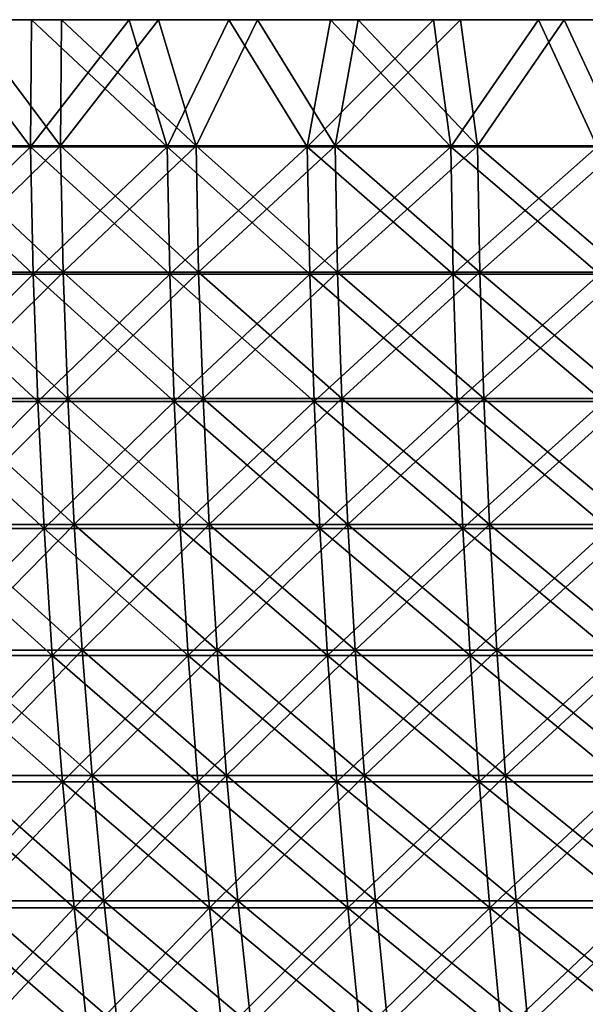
# Model space of a CAD drawing. Header units: millimetres. Extents: x -250 to 250, y -45 to 4150.
# Tile 231 of 256: x -163 to -139, y 4107 to 4150. Entities that reach past the tile are written whole.
import ezdxf

# ---------------------------------------------------------------- set-up
doc = ezdxf.new("R2010")
doc.units = ezdxf.units.MM
doc.header["$LTSCALE"] = 81.481481
for name, color, linetype in [('18', 7, 'CONTINUOUS'), ('19', 7, 'CONTINUOUS'), ('20', 7, 'CONTINUOUS'), ('21', 7, 'CONTINUOUS'), ('22', 7, 'CONTINUOUS')]:
    doc.layers.add(name, color=color, linetype=linetype)

msp = doc.modelspace()

# ---------------------------------------------------------------- linework, layer by layer
at = {"layer": '18', "color": 251, "linetype": 'Continuous', "true_color": 0x504f50}
for points in [[(-166.734, 4150, 186.279), (-162.572, 4150, 189.922), (-161.272, 4150, 188.402), (-166.734, 4150, 186.279)], [(-165.4, 4150, 184.789), (-166.734, 4150, 186.279), (-161.272, 4150, 188.402), (-165.4, 4150, 184.789)], [(-162.572, 4150, -189.922), (-166.734, 4150, -186.279), (-161.272, 4150, -188.402), (-162.572, 4150, -189.922)], [(-161.272, 4150, -188.402), (-166.734, 4150, -186.279), (-165.4, 4150, -184.788), (-161.272, 4150, -188.402)], [(-162.572, 4150, 189.922), (-158.331, 4150, 193.472), (-157.064, 4150, 191.924), (-162.572, 4150, 189.922)], [(-161.272, 4150, 188.402), (-162.572, 4150, 189.922), (-157.064, 4150, 191.924), (-161.272, 4150, 188.402)], [(-158.331, 4150, -193.472), (-162.572, 4150, -189.922), (-157.065, 4150, -191.924), (-158.331, 4150, -193.472)], [(-157.065, 4150, -191.924), (-162.572, 4150, -189.922), (-161.272, 4150, -188.402), (-157.065, 4150, -191.924)], [(-158.331, 4150, 193.472), (-154.012, 4150, 196.927), (-152.78, 4150, 195.352), (-158.331, 4150, 193.472)], [(-157.064, 4150, 191.924), (-158.331, 4150, 193.472), (-152.78, 4150, 195.352), (-157.064, 4150, 191.924)], [(-154.012, 4150, -196.927), (-158.331, 4150, -193.472), (-152.78, 4150, -195.351), (-154.012, 4150, -196.927)], [(-152.78, 4150, -195.351), (-158.331, 4150, -193.472), (-157.065, 4150, -191.924), (-152.78, 4150, -195.351)], [(-154.012, 4150, 196.927), (-149.618, 4150, 200.286), (-148.421, 4150, 198.684), (-154.012, 4150, 196.927)], [(-152.78, 4150, 195.352), (-154.012, 4150, 196.927), (-148.421, 4150, 198.684), (-152.78, 4150, 195.352)], [(-149.618, 4150, -200.286), (-154.012, 4150, -196.927), (-148.422, 4150, -198.683), (-149.618, 4150, -200.286)], [(-148.422, 4150, -198.683), (-154.012, 4150, -196.927), (-152.78, 4150, -195.351), (-148.422, 4150, -198.683)], [(-149.618, 4150, 200.286), (-145.151, 4150, 203.547), (-143.99, 4150, 201.918), (-149.618, 4150, 200.286)], [(-148.421, 4150, 198.684), (-149.618, 4150, 200.286), (-143.99, 4150, 201.918), (-148.421, 4150, 198.684)], [(-145.151, 4150, -203.547), (-149.618, 4150, -200.286), (-143.99, 4150, -201.918), (-145.151, 4150, -203.547)], [(-143.99, 4150, -201.918), (-149.618, 4150, -200.286), (-148.422, 4150, -198.683), (-143.99, 4150, -201.918)], [(-145.151, 4150, 203.547), (-140.612, 4150, 206.708), (-139.488, 4150, 205.054), (-145.151, 4150, 203.547)], [(-143.99, 4150, 201.918), (-145.151, 4150, 203.547), (-139.488, 4150, 205.054), (-143.99, 4150, 201.918)], [(-140.612, 4150, -206.708), (-145.151, 4150, -203.547), (-139.488, 4150, -205.054), (-140.612, 4150, -206.708)], [(-139.488, 4150, -205.054), (-145.151, 4150, -203.547), (-143.99, 4150, -201.918), (-139.488, 4150, -205.054)], [(-140.612, 4150, 206.708), (-136.005, 4150, 209.768), (-134.917, 4150, 208.09), (-140.612, 4150, 206.708)], [(-139.488, 4150, 205.054), (-140.612, 4150, 206.708), (-134.917, 4150, 208.09), (-139.488, 4150, 205.054)], [(-136.005, 4150, -209.768), (-140.612, 4150, -206.708), (-134.918, 4150, -208.09), (-136.005, 4150, -209.768)], [(-134.918, 4150, -208.09), (-140.612, 4150, -206.708), (-139.488, 4150, -205.054), (-134.918, 4150, -208.09)]]:
    msp.add_3dface(points, dxfattribs=at)
at = {"layer": '19', "color": 251, "linetype": 'Continuous', "true_color": 0x504f50}
for points in [[(-166.734, 4150, -186.279), (-162.615, 4144.483, -189.805), (-168.383, 4144.483, -184.707), (-166.734, 4150, -186.279)], [(-166.734, 4150, -186.279), (-162.572, 4150, -189.922), (-162.615, 4144.483, -189.805), (-166.734, 4150, -186.279)], [(-162.572, 4150, -189.922), (-158.331, 4150, -193.472), (-162.615, 4144.483, -189.805), (-162.572, 4150, -189.922)], [(-158.331, 4150, -193.472), (-156.693, 4144.483, -194.723), (-162.615, 4144.483, -189.805), (-158.331, 4150, -193.472)], [(-158.331, 4150, -193.472), (-154.012, 4150, -196.927), (-156.693, 4144.483, -194.723), (-158.331, 4150, -193.472)], [(-154.012, 4150, -196.927), (-150.622, 4144.483, -199.456), (-156.693, 4144.483, -194.723), (-154.012, 4150, -196.927)], [(-154.012, 4150, -196.927), (-149.618, 4150, -200.286), (-150.622, 4144.483, -199.456), (-154.012, 4150, -196.927)], [(-149.618, 4150, -200.286), (-145.151, 4150, -203.547), (-150.622, 4144.483, -199.456), (-149.618, 4150, -200.286)], [(-145.151, 4150, -203.547), (-144.408, 4144.483, -204), (-150.622, 4144.483, -199.456), (-145.151, 4150, -203.547)], [(-145.151, 4150, -203.547), (-140.612, 4150, -206.708), (-144.408, 4144.483, -204), (-145.151, 4150, -203.547)], [(-140.612, 4150, -206.708), (-138.058, 4144.483, -208.35), (-144.408, 4144.483, -204), (-140.612, 4150, -206.708)], [(-140.612, 4150, -206.708), (-136.005, 4150, -209.768), (-138.058, 4144.483, -208.35), (-140.612, 4150, -206.708)], [(-162.615, 4144.483, -189.805), (-168.26, 4138.964, -184.572), (-168.383, 4144.483, -184.707), (-162.615, 4144.483, -189.805)], [(-162.496, 4138.964, -189.666), (-168.26, 4138.964, -184.572), (-162.615, 4144.483, -189.805), (-162.496, 4138.964, -189.666)], [(-156.693, 4144.483, -194.723), (-162.496, 4138.964, -189.666), (-162.615, 4144.483, -189.805), (-156.693, 4144.483, -194.723)], [(-156.578, 4138.964, -194.58), (-162.496, 4138.964, -189.666), (-156.693, 4144.483, -194.723), (-156.578, 4138.964, -194.58)], [(-150.622, 4144.483, -199.456), (-156.578, 4138.964, -194.58), (-156.693, 4144.483, -194.723), (-150.622, 4144.483, -199.456)], [(-150.512, 4138.964, -199.31), (-156.578, 4138.964, -194.58), (-150.622, 4144.483, -199.456), (-150.512, 4138.964, -199.31)], [(-144.408, 4144.483, -204), (-150.512, 4138.964, -199.31), (-150.622, 4144.483, -199.456), (-144.408, 4144.483, -204)], [(-144.303, 4138.964, -203.85), (-150.512, 4138.964, -199.31), (-144.408, 4144.483, -204), (-144.303, 4138.964, -203.85)], [(-138.058, 4144.483, -208.35), (-144.303, 4138.964, -203.85), (-144.408, 4144.483, -204), (-138.058, 4144.483, -208.35)], [(-137.957, 4138.964, -208.197), (-144.303, 4138.964, -203.85), (-138.058, 4144.483, -208.35), (-137.957, 4138.964, -208.197)], [(-162.496, 4138.964, -189.666), (-168.054, 4133.45, -184.347), (-168.26, 4138.964, -184.572), (-162.496, 4138.964, -189.666)], [(-162.298, 4133.45, -189.435), (-168.054, 4133.45, -184.347), (-162.496, 4138.964, -189.666), (-162.298, 4133.45, -189.435)], [(-156.578, 4138.964, -194.58), (-162.298, 4133.45, -189.435), (-162.496, 4138.964, -189.666), (-156.578, 4138.964, -194.58)], [(-156.387, 4133.45, -194.343), (-162.298, 4133.45, -189.435), (-156.578, 4138.964, -194.58), (-156.387, 4133.45, -194.343)], [(-150.512, 4138.964, -199.31), (-156.387, 4133.45, -194.343), (-156.578, 4138.964, -194.58), (-150.512, 4138.964, -199.31)], [(-150.328, 4133.45, -199.067), (-156.387, 4133.45, -194.343), (-150.512, 4138.964, -199.31), (-150.328, 4133.45, -199.067)], [(-144.303, 4138.964, -203.85), (-150.328, 4133.45, -199.067), (-150.512, 4138.964, -199.31), (-144.303, 4138.964, -203.85)], [(-144.127, 4133.45, -203.602), (-150.328, 4133.45, -199.067), (-144.303, 4138.964, -203.85), (-144.127, 4133.45, -203.602)], [(-137.957, 4138.964, -208.197), (-144.127, 4133.45, -203.602), (-144.303, 4138.964, -203.85), (-137.957, 4138.964, -208.197)], [(-137.788, 4133.45, -207.943), (-144.127, 4133.45, -203.602), (-137.957, 4138.964, -208.197), (-137.788, 4133.45, -207.943)], [(-162.298, 4133.45, -189.435), (-167.767, 4127.944, -184.032), (-168.054, 4133.45, -184.347), (-162.298, 4133.45, -189.435)], [(-162.02, 4127.944, -189.111), (-167.767, 4127.944, -184.032), (-162.298, 4133.45, -189.435), (-162.02, 4127.944, -189.111)], [(-156.387, 4133.45, -194.343), (-162.02, 4127.944, -189.111), (-162.298, 4133.45, -189.435), (-156.387, 4133.45, -194.343)], [(-156.12, 4127.944, -194.011), (-162.02, 4127.944, -189.111), (-156.387, 4133.45, -194.343), (-156.12, 4127.944, -194.011)], [(-150.328, 4133.45, -199.067), (-156.12, 4127.944, -194.011), (-156.387, 4133.45, -194.343), (-150.328, 4133.45, -199.067)], [(-150.071, 4127.944, -198.726), (-156.12, 4127.944, -194.011), (-150.328, 4133.45, -199.067), (-150.071, 4127.944, -198.726)], [(-144.127, 4133.45, -203.602), (-150.071, 4127.944, -198.726), (-150.328, 4133.45, -199.067), (-144.127, 4133.45, -203.602)], [(-143.88, 4127.944, -203.254), (-150.071, 4127.944, -198.726), (-144.127, 4133.45, -203.602), (-143.88, 4127.944, -203.254)], [(-137.788, 4133.45, -207.943), (-143.88, 4127.944, -203.254), (-144.127, 4133.45, -203.602), (-137.788, 4133.45, -207.943)], [(-137.553, 4127.944, -207.588), (-143.88, 4127.944, -203.254), (-137.788, 4133.45, -207.943), (-137.553, 4127.944, -207.588)], [(-162.02, 4127.944, -189.111), (-167.398, 4122.448, -183.627), (-167.767, 4127.944, -184.032), (-162.02, 4127.944, -189.111)], [(-161.664, 4122.448, -188.695), (-167.398, 4122.448, -183.627), (-162.02, 4127.944, -189.111), (-161.664, 4122.448, -188.695)], [(-156.12, 4127.944, -194.011), (-161.664, 4122.448, -188.695), (-162.02, 4127.944, -189.111), (-156.12, 4127.944, -194.011)], [(-155.776, 4122.448, -193.584), (-161.664, 4122.448, -188.695), (-156.12, 4127.944, -194.011), (-155.776, 4122.448, -193.584)], [(-150.071, 4127.944, -198.726), (-155.776, 4122.448, -193.584), (-156.12, 4127.944, -194.011), (-150.071, 4127.944, -198.726)], [(-149.741, 4122.448, -198.289), (-155.776, 4122.448, -193.584), (-150.071, 4127.944, -198.726), (-149.741, 4122.448, -198.289)], [(-143.88, 4127.944, -203.254), (-149.741, 4122.448, -198.289), (-150.071, 4127.944, -198.726), (-143.88, 4127.944, -203.254)], [(-143.564, 4122.448, -202.806), (-149.741, 4122.448, -198.289), (-143.88, 4127.944, -203.254), (-143.564, 4122.448, -202.806)], [(-137.553, 4127.944, -207.588), (-143.564, 4122.448, -202.806), (-143.88, 4127.944, -203.254), (-137.553, 4127.944, -207.588)], [(-137.25, 4122.448, -207.131), (-143.564, 4122.448, -202.806), (-137.553, 4127.944, -207.588), (-137.25, 4122.448, -207.131)], [(-161.664, 4122.448, -188.695), (-166.947, 4116.967, -183.132), (-167.398, 4122.448, -183.627), (-161.664, 4122.448, -188.695)], [(-161.228, 4116.967, -188.187), (-166.947, 4116.967, -183.132), (-161.664, 4122.448, -188.695), (-161.228, 4116.967, -188.187)], [(-155.776, 4122.448, -193.584), (-161.228, 4116.967, -188.187), (-161.664, 4122.448, -188.695), (-155.776, 4122.448, -193.584)], [(-155.357, 4116.967, -193.062), (-161.228, 4116.967, -188.187), (-155.776, 4122.448, -193.584), (-155.357, 4116.967, -193.062)], [(-149.741, 4122.448, -198.289), (-155.357, 4116.967, -193.062), (-155.776, 4122.448, -193.584), (-149.741, 4122.448, -198.289)], [(-149.338, 4116.967, -197.755), (-155.357, 4116.967, -193.062), (-149.741, 4122.448, -198.289), (-149.338, 4116.967, -197.755)], [(-143.564, 4122.448, -202.806), (-149.338, 4116.967, -197.755), (-149.741, 4122.448, -198.289), (-143.564, 4122.448, -202.806)], [(-143.177, 4116.967, -202.26), (-149.338, 4116.967, -197.755), (-143.564, 4122.448, -202.806), (-143.177, 4116.967, -202.26)], [(-137.25, 4122.448, -207.131), (-143.177, 4116.967, -202.26), (-143.564, 4122.448, -202.806), (-137.25, 4122.448, -207.131)], [(-136.88, 4116.967, -206.573), (-143.177, 4116.967, -202.26), (-137.25, 4122.448, -207.131), (-136.88, 4116.967, -206.573)], [(-161.228, 4116.967, -188.187), (-166.415, 4111.501, -182.548), (-166.947, 4116.967, -183.132), (-161.228, 4116.967, -188.187)], [(-160.714, 4111.501, -187.587), (-166.415, 4111.501, -182.548), (-161.228, 4116.967, -188.187), (-160.714, 4111.501, -187.587)], [(-155.357, 4116.967, -193.062), (-160.714, 4111.501, -187.587), (-161.228, 4116.967, -188.187), (-155.357, 4116.967, -193.062)], [(-154.861, 4111.501, -192.447), (-160.714, 4111.501, -187.587), (-155.357, 4116.967, -193.062), (-154.861, 4111.501, -192.447)], [(-149.338, 4116.967, -197.755), (-154.861, 4111.501, -192.447), (-155.357, 4116.967, -193.062), (-149.338, 4116.967, -197.755)], [(-148.862, 4111.501, -197.124), (-154.861, 4111.501, -192.447), (-149.338, 4116.967, -197.755), (-148.862, 4111.501, -197.124)], [(-143.177, 4116.967, -202.26), (-148.862, 4111.501, -197.124), (-149.338, 4116.967, -197.755), (-143.177, 4116.967, -202.26)], [(-142.72, 4111.501, -201.615), (-148.862, 4111.501, -197.124), (-143.177, 4116.967, -202.26), (-142.72, 4111.501, -201.615)], [(-136.88, 4116.967, -206.573), (-142.72, 4111.501, -201.615), (-143.177, 4116.967, -202.26), (-136.88, 4116.967, -206.573)], [(-136.444, 4111.501, -205.915), (-142.72, 4111.501, -201.615), (-136.88, 4116.967, -206.573), (-136.444, 4111.501, -205.915)], [(-160.714, 4111.501, -187.587), (-165.801, 4106.054, -181.875), (-166.415, 4111.501, -182.548), (-160.714, 4111.501, -187.587)], [(-160.122, 4106.054, -186.895), (-165.801, 4106.054, -181.875), (-160.714, 4111.501, -187.587), (-160.122, 4106.054, -186.895)], [(-154.861, 4111.501, -192.447), (-160.122, 4106.054, -186.895), (-160.714, 4111.501, -187.587), (-154.861, 4111.501, -192.447)], [(-154.29, 4106.054, -191.737), (-160.122, 4106.054, -186.895), (-154.861, 4111.501, -192.447), (-154.29, 4106.054, -191.737)], [(-148.862, 4111.501, -197.124), (-154.29, 4106.054, -191.737), (-154.861, 4111.501, -192.447), (-148.862, 4111.501, -197.124)], [(-148.313, 4106.054, -196.398), (-154.29, 4106.054, -191.737), (-148.862, 4111.501, -197.124), (-148.313, 4106.054, -196.398)], [(-142.72, 4111.501, -201.615), (-148.313, 4106.054, -196.398), (-148.862, 4111.501, -197.124), (-142.72, 4111.501, -201.615)], [(-142.194, 4106.054, -200.872), (-148.313, 4106.054, -196.398), (-142.72, 4111.501, -201.615), (-142.194, 4106.054, -200.872)], [(-136.444, 4111.501, -205.915), (-142.194, 4106.054, -200.872), (-142.72, 4111.501, -201.615), (-136.444, 4111.501, -205.915)], [(-135.941, 4106.054, -205.156), (-142.194, 4106.054, -200.872), (-136.444, 4111.501, -205.915), (-135.941, 4106.054, -205.156)]]:
    msp.add_3dface(points, dxfattribs=at)
at = {"layer": '20', "color": 251, "linetype": 'Continuous', "true_color": 0x504f50}
for points in [[(-166.734, 4150, 186.279), (-168.383, 4144.483, 184.707), (-162.615, 4144.483, 189.805), (-166.734, 4150, 186.279)], [(-162.572, 4150, 189.922), (-166.734, 4150, 186.279), (-162.615, 4144.483, 189.805), (-162.572, 4150, 189.922)], [(-162.572, 4150, 189.922), (-162.615, 4144.483, 189.805), (-156.693, 4144.483, 194.723), (-162.572, 4150, 189.922)], [(-158.331, 4150, 193.472), (-162.572, 4150, 189.922), (-156.693, 4144.483, 194.723), (-158.331, 4150, 193.472)], [(-154.012, 4150, 196.927), (-158.331, 4150, 193.472), (-156.693, 4144.483, 194.723), (-154.012, 4150, 196.927)], [(-154.012, 4150, 196.927), (-156.693, 4144.483, 194.723), (-150.622, 4144.483, 199.456), (-154.012, 4150, 196.927)], [(-149.618, 4150, 200.286), (-154.012, 4150, 196.927), (-150.622, 4144.483, 199.456), (-149.618, 4150, 200.286)], [(-149.618, 4150, 200.286), (-150.622, 4144.483, 199.456), (-144.408, 4144.483, 204), (-149.618, 4150, 200.286)], [(-145.151, 4150, 203.547), (-149.618, 4150, 200.286), (-144.408, 4144.483, 204), (-145.151, 4150, 203.547)], [(-140.612, 4150, 206.708), (-145.151, 4150, 203.547), (-144.408, 4144.483, 204), (-140.612, 4150, 206.708)], [(-140.612, 4150, 206.708), (-144.408, 4144.483, 204), (-138.058, 4144.483, 208.35), (-140.612, 4150, 206.708)], [(-136.005, 4150, 209.768), (-140.612, 4150, 206.708), (-138.058, 4144.483, 208.35), (-136.005, 4150, 209.768)], [(-168.26, 4138.964, 184.572), (-162.496, 4138.964, 189.666), (-168.383, 4144.483, 184.707), (-168.26, 4138.964, 184.572)], [(-168.383, 4144.483, 184.707), (-162.496, 4138.964, 189.666), (-162.615, 4144.483, 189.805), (-168.383, 4144.483, 184.707)], [(-162.496, 4138.964, 189.666), (-156.578, 4138.964, 194.58), (-162.615, 4144.483, 189.805), (-162.496, 4138.964, 189.666)], [(-162.615, 4144.483, 189.805), (-156.578, 4138.964, 194.58), (-156.693, 4144.483, 194.723), (-162.615, 4144.483, 189.805)], [(-156.578, 4138.964, 194.58), (-150.512, 4138.964, 199.31), (-156.693, 4144.483, 194.723), (-156.578, 4138.964, 194.58)], [(-156.693, 4144.483, 194.723), (-150.512, 4138.964, 199.31), (-150.622, 4144.483, 199.456), (-156.693, 4144.483, 194.723)], [(-150.512, 4138.964, 199.31), (-144.303, 4138.964, 203.85), (-150.622, 4144.483, 199.456), (-150.512, 4138.964, 199.31)], [(-150.622, 4144.483, 199.456), (-144.303, 4138.964, 203.85), (-144.408, 4144.483, 204), (-150.622, 4144.483, 199.456)], [(-144.303, 4138.964, 203.85), (-137.957, 4138.964, 208.197), (-144.408, 4144.483, 204), (-144.303, 4138.964, 203.85)], [(-144.408, 4144.483, 204), (-137.957, 4138.964, 208.197), (-138.058, 4144.483, 208.35), (-144.408, 4144.483, 204)], [(-168.054, 4133.45, 184.347), (-162.298, 4133.45, 189.435), (-168.26, 4138.964, 184.572), (-168.054, 4133.45, 184.347)], [(-168.26, 4138.964, 184.572), (-162.298, 4133.45, 189.435), (-162.496, 4138.964, 189.666), (-168.26, 4138.964, 184.572)], [(-162.298, 4133.45, 189.435), (-156.387, 4133.45, 194.343), (-162.496, 4138.964, 189.666), (-162.298, 4133.45, 189.435)], [(-162.496, 4138.964, 189.666), (-156.387, 4133.45, 194.343), (-156.578, 4138.964, 194.58), (-162.496, 4138.964, 189.666)], [(-156.387, 4133.45, 194.343), (-150.328, 4133.45, 199.067), (-156.578, 4138.964, 194.58), (-156.387, 4133.45, 194.343)], [(-156.578, 4138.964, 194.58), (-150.328, 4133.45, 199.067), (-150.512, 4138.964, 199.31), (-156.578, 4138.964, 194.58)], [(-150.328, 4133.45, 199.067), (-144.127, 4133.45, 203.602), (-150.512, 4138.964, 199.31), (-150.328, 4133.45, 199.067)], [(-150.512, 4138.964, 199.31), (-144.127, 4133.45, 203.602), (-144.303, 4138.964, 203.85), (-150.512, 4138.964, 199.31)], [(-144.127, 4133.45, 203.602), (-137.788, 4133.45, 207.943), (-144.303, 4138.964, 203.85), (-144.127, 4133.45, 203.602)], [(-144.303, 4138.964, 203.85), (-137.788, 4133.45, 207.943), (-137.957, 4138.964, 208.197), (-144.303, 4138.964, 203.85)], [(-167.767, 4127.944, 184.032), (-162.02, 4127.944, 189.111), (-168.054, 4133.45, 184.347), (-167.767, 4127.944, 184.032)], [(-168.054, 4133.45, 184.347), (-162.02, 4127.944, 189.111), (-162.298, 4133.45, 189.435), (-168.054, 4133.45, 184.347)], [(-162.02, 4127.944, 189.111), (-156.12, 4127.944, 194.011), (-162.298, 4133.45, 189.435), (-162.02, 4127.944, 189.111)], [(-162.298, 4133.45, 189.435), (-156.12, 4127.944, 194.011), (-156.387, 4133.45, 194.343), (-162.298, 4133.45, 189.435)], [(-156.12, 4127.944, 194.011), (-150.071, 4127.944, 198.726), (-156.387, 4133.45, 194.343), (-156.12, 4127.944, 194.011)], [(-156.387, 4133.45, 194.343), (-150.071, 4127.944, 198.726), (-150.328, 4133.45, 199.067), (-156.387, 4133.45, 194.343)], [(-150.071, 4127.944, 198.726), (-143.88, 4127.944, 203.254), (-150.328, 4133.45, 199.067), (-150.071, 4127.944, 198.726)], [(-150.328, 4133.45, 199.067), (-143.88, 4127.944, 203.254), (-144.127, 4133.45, 203.602), (-150.328, 4133.45, 199.067)], [(-143.88, 4127.944, 203.254), (-137.553, 4127.944, 207.588), (-144.127, 4133.45, 203.602), (-143.88, 4127.944, 203.254)], [(-144.127, 4133.45, 203.602), (-137.553, 4127.944, 207.588), (-137.788, 4133.45, 207.943), (-144.127, 4133.45, 203.602)], [(-167.398, 4122.448, 183.627), (-161.664, 4122.448, 188.695), (-167.767, 4127.944, 184.032), (-167.398, 4122.448, 183.627)], [(-167.767, 4127.944, 184.032), (-161.664, 4122.448, 188.695), (-162.02, 4127.944, 189.111), (-167.767, 4127.944, 184.032)], [(-161.664, 4122.448, 188.695), (-155.776, 4122.448, 193.584), (-162.02, 4127.944, 189.111), (-161.664, 4122.448, 188.695)], [(-162.02, 4127.944, 189.111), (-155.776, 4122.448, 193.584), (-156.12, 4127.944, 194.011), (-162.02, 4127.944, 189.111)], [(-155.776, 4122.448, 193.584), (-149.741, 4122.448, 198.289), (-156.12, 4127.944, 194.011), (-155.776, 4122.448, 193.584)], [(-156.12, 4127.944, 194.011), (-149.741, 4122.448, 198.289), (-150.071, 4127.944, 198.726), (-156.12, 4127.944, 194.011)], [(-149.741, 4122.448, 198.289), (-143.564, 4122.448, 202.806), (-150.071, 4127.944, 198.726), (-149.741, 4122.448, 198.289)], [(-150.071, 4127.944, 198.726), (-143.564, 4122.448, 202.806), (-143.88, 4127.944, 203.254), (-150.071, 4127.944, 198.726)], [(-143.564, 4122.448, 202.806), (-137.25, 4122.448, 207.131), (-143.88, 4127.944, 203.254), (-143.564, 4122.448, 202.806)], [(-143.88, 4127.944, 203.254), (-137.25, 4122.448, 207.131), (-137.553, 4127.944, 207.588), (-143.88, 4127.944, 203.254)], [(-166.947, 4116.967, 183.132), (-161.228, 4116.967, 188.187), (-167.398, 4122.448, 183.627), (-166.947, 4116.967, 183.132)], [(-167.398, 4122.448, 183.627), (-161.228, 4116.967, 188.187), (-161.664, 4122.448, 188.695), (-167.398, 4122.448, 183.627)], [(-161.228, 4116.967, 188.187), (-155.357, 4116.967, 193.062), (-161.664, 4122.448, 188.695), (-161.228, 4116.967, 188.187)], [(-161.664, 4122.448, 188.695), (-155.357, 4116.967, 193.062), (-155.776, 4122.448, 193.584), (-161.664, 4122.448, 188.695)], [(-155.357, 4116.967, 193.062), (-149.338, 4116.967, 197.755), (-155.776, 4122.448, 193.584), (-155.357, 4116.967, 193.062)], [(-155.776, 4122.448, 193.584), (-149.338, 4116.967, 197.755), (-149.741, 4122.448, 198.289), (-155.776, 4122.448, 193.584)], [(-149.338, 4116.967, 197.755), (-143.177, 4116.967, 202.26), (-149.741, 4122.448, 198.289), (-149.338, 4116.967, 197.755)], [(-149.741, 4122.448, 198.289), (-143.177, 4116.967, 202.26), (-143.564, 4122.448, 202.806), (-149.741, 4122.448, 198.289)], [(-143.177, 4116.967, 202.26), (-136.88, 4116.967, 206.573), (-143.564, 4122.448, 202.806), (-143.177, 4116.967, 202.26)], [(-143.564, 4122.448, 202.806), (-136.88, 4116.967, 206.573), (-137.25, 4122.448, 207.131), (-143.564, 4122.448, 202.806)], [(-166.415, 4111.501, 182.548), (-160.714, 4111.501, 187.587), (-166.947, 4116.967, 183.132), (-166.415, 4111.501, 182.548)], [(-166.947, 4116.967, 183.132), (-160.714, 4111.501, 187.587), (-161.228, 4116.967, 188.187), (-166.947, 4116.967, 183.132)], [(-160.714, 4111.501, 187.587), (-154.861, 4111.501, 192.447), (-161.228, 4116.967, 188.187), (-160.714, 4111.501, 187.587)], [(-161.228, 4116.967, 188.187), (-154.861, 4111.501, 192.447), (-155.357, 4116.967, 193.062), (-161.228, 4116.967, 188.187)], [(-154.861, 4111.501, 192.447), (-148.862, 4111.501, 197.124), (-155.357, 4116.967, 193.062), (-154.861, 4111.501, 192.447)], [(-155.357, 4116.967, 193.062), (-148.862, 4111.501, 197.124), (-149.338, 4116.967, 197.755), (-155.357, 4116.967, 193.062)], [(-148.862, 4111.501, 197.124), (-142.72, 4111.501, 201.615), (-149.338, 4116.967, 197.755), (-148.862, 4111.501, 197.124)], [(-149.338, 4116.967, 197.755), (-142.72, 4111.501, 201.615), (-143.177, 4116.967, 202.26), (-149.338, 4116.967, 197.755)], [(-142.72, 4111.501, 201.615), (-136.444, 4111.501, 205.915), (-143.177, 4116.967, 202.26), (-142.72, 4111.501, 201.615)], [(-143.177, 4116.967, 202.26), (-136.444, 4111.501, 205.915), (-136.88, 4116.967, 206.573), (-143.177, 4116.967, 202.26)], [(-165.801, 4106.054, 181.875), (-160.122, 4106.054, 186.895), (-166.415, 4111.501, 182.548), (-165.801, 4106.054, 181.875)], [(-166.415, 4111.501, 182.548), (-160.122, 4106.054, 186.895), (-160.714, 4111.501, 187.587), (-166.415, 4111.501, 182.548)], [(-160.122, 4106.054, 186.895), (-154.29, 4106.054, 191.737), (-160.714, 4111.501, 187.587), (-160.122, 4106.054, 186.895)], [(-160.714, 4111.501, 187.587), (-154.29, 4106.054, 191.737), (-154.861, 4111.501, 192.447), (-160.714, 4111.501, 187.587)], [(-154.29, 4106.054, 191.737), (-148.313, 4106.054, 196.398), (-154.861, 4111.501, 192.447), (-154.29, 4106.054, 191.737)], [(-154.861, 4111.501, 192.447), (-148.313, 4106.054, 196.398), (-148.862, 4111.501, 197.124), (-154.861, 4111.501, 192.447)], [(-148.313, 4106.054, 196.398), (-142.194, 4106.054, 200.872), (-148.862, 4111.501, 197.124), (-148.313, 4106.054, 196.398)], [(-148.862, 4111.501, 197.124), (-142.194, 4106.054, 200.872), (-142.72, 4111.501, 201.615), (-148.862, 4111.501, 197.124)], [(-142.194, 4106.054, 200.872), (-135.941, 4106.054, 205.156), (-142.72, 4111.501, 201.615), (-142.194, 4106.054, 200.872)], [(-142.72, 4111.501, 201.615), (-135.941, 4106.054, 205.156), (-136.444, 4111.501, 205.915), (-142.72, 4111.501, 201.615)]]:
    msp.add_3dface(points, dxfattribs=at)
at = {"layer": '21', "color": 155, "linetype": 'Continuous', "true_color": 0x4a708c}
for points in [[(-165.4, 4150, 184.789), (-161.314, 4144.528, 188.287), (-167.036, 4144.528, 183.23), (-165.4, 4150, 184.789)], [(-165.4, 4150, 184.789), (-161.272, 4150, 188.402), (-161.314, 4144.528, 188.287), (-165.4, 4150, 184.789)], [(-161.272, 4150, 188.402), (-157.064, 4150, 191.924), (-161.314, 4144.528, 188.287), (-161.272, 4150, 188.402)], [(-157.064, 4150, 191.924), (-155.439, 4144.528, 193.165), (-161.314, 4144.528, 188.287), (-157.064, 4150, 191.924)], [(-157.064, 4150, 191.924), (-152.78, 4150, 195.352), (-155.439, 4144.528, 193.165), (-157.064, 4150, 191.924)], [(-152.78, 4150, 195.352), (-149.417, 4144.528, 197.86), (-155.439, 4144.528, 193.165), (-152.78, 4150, 195.352)], [(-152.78, 4150, 195.352), (-148.421, 4150, 198.684), (-149.417, 4144.528, 197.86), (-152.78, 4150, 195.352)], [(-148.421, 4150, 198.684), (-143.99, 4150, 201.918), (-149.417, 4144.528, 197.86), (-148.421, 4150, 198.684)], [(-143.99, 4150, 201.918), (-143.253, 4144.528, 202.368), (-149.417, 4144.528, 197.86), (-143.99, 4150, 201.918)], [(-143.99, 4150, 201.918), (-139.488, 4150, 205.054), (-143.253, 4144.528, 202.368), (-143.99, 4150, 201.918)], [(-139.488, 4150, 205.054), (-136.953, 4144.528, 206.683), (-143.253, 4144.528, 202.368), (-139.488, 4150, 205.054)], [(-139.488, 4150, 205.054), (-134.917, 4150, 208.09), (-136.953, 4144.528, 206.683), (-139.488, 4150, 205.054)], [(-161.314, 4144.528, 188.287), (-166.914, 4139.054, 183.096), (-167.036, 4144.528, 183.23), (-161.314, 4144.528, 188.287)], [(-161.196, 4139.054, 188.149), (-166.914, 4139.054, 183.096), (-161.314, 4144.528, 188.287), (-161.196, 4139.054, 188.149)], [(-155.439, 4144.528, 193.165), (-161.196, 4139.054, 188.149), (-161.314, 4144.528, 188.287), (-155.439, 4144.528, 193.165)], [(-155.326, 4139.054, 193.024), (-161.196, 4139.054, 188.149), (-155.439, 4144.528, 193.165), (-155.326, 4139.054, 193.024)], [(-149.417, 4144.528, 197.86), (-155.326, 4139.054, 193.024), (-155.439, 4144.528, 193.165), (-149.417, 4144.528, 197.86)], [(-149.308, 4139.054, 197.715), (-155.326, 4139.054, 193.024), (-149.417, 4144.528, 197.86), (-149.308, 4139.054, 197.715)], [(-143.253, 4144.528, 202.368), (-149.308, 4139.054, 197.715), (-149.417, 4144.528, 197.86), (-143.253, 4144.528, 202.368)], [(-143.148, 4139.054, 202.22), (-149.308, 4139.054, 197.715), (-143.253, 4144.528, 202.368), (-143.148, 4139.054, 202.22)], [(-136.953, 4144.528, 206.683), (-143.148, 4139.054, 202.22), (-143.253, 4144.528, 202.368), (-136.953, 4144.528, 206.683)], [(-136.853, 4139.054, 206.532), (-143.148, 4139.054, 202.22), (-136.953, 4144.528, 206.683), (-136.853, 4139.054, 206.532)], [(-161.196, 4139.054, 188.149), (-166.71, 4133.584, 182.872), (-166.914, 4139.054, 183.096), (-161.196, 4139.054, 188.149)], [(-160.999, 4133.584, 187.919), (-166.71, 4133.584, 182.872), (-161.196, 4139.054, 188.149), (-160.999, 4133.584, 187.919)], [(-155.326, 4139.054, 193.024), (-160.999, 4133.584, 187.919), (-161.196, 4139.054, 188.149), (-155.326, 4139.054, 193.024)], [(-155.136, 4133.584, 192.788), (-160.999, 4133.584, 187.919), (-155.326, 4139.054, 193.024), (-155.136, 4133.584, 192.788)], [(-149.308, 4139.054, 197.715), (-155.136, 4133.584, 192.788), (-155.326, 4139.054, 193.024), (-149.308, 4139.054, 197.715)], [(-149.126, 4133.584, 197.474), (-155.136, 4133.584, 192.788), (-149.308, 4139.054, 197.715), (-149.126, 4133.584, 197.474)], [(-143.148, 4139.054, 202.22), (-149.126, 4133.584, 197.474), (-149.308, 4139.054, 197.715), (-143.148, 4139.054, 202.22)], [(-142.974, 4133.584, 201.973), (-149.126, 4133.584, 197.474), (-143.148, 4139.054, 202.22), (-142.974, 4133.584, 201.973)], [(-136.853, 4139.054, 206.532), (-142.974, 4133.584, 201.973), (-143.148, 4139.054, 202.22), (-136.853, 4139.054, 206.532)], [(-136.686, 4133.584, 206.28), (-142.974, 4133.584, 201.973), (-136.853, 4139.054, 206.532), (-136.686, 4133.584, 206.28)], [(-160.999, 4133.584, 187.919), (-166.425, 4128.123, 182.56), (-166.71, 4133.584, 182.872), (-160.999, 4133.584, 187.919)], [(-160.724, 4128.123, 187.598), (-166.425, 4128.123, 182.56), (-160.999, 4133.584, 187.919), (-160.724, 4128.123, 187.598)], [(-155.136, 4133.584, 192.788), (-160.724, 4128.123, 187.598), (-160.999, 4133.584, 187.919), (-155.136, 4133.584, 192.788)], [(-154.871, 4128.123, 192.459), (-160.724, 4128.123, 187.598), (-155.136, 4133.584, 192.788), (-154.871, 4128.123, 192.459)], [(-149.126, 4133.584, 197.474), (-154.871, 4128.123, 192.459), (-155.136, 4133.584, 192.788), (-149.126, 4133.584, 197.474)], [(-148.871, 4128.123, 197.137), (-154.871, 4128.123, 192.459), (-149.126, 4133.584, 197.474), (-148.871, 4128.123, 197.137)], [(-142.974, 4133.584, 201.973), (-148.871, 4128.123, 197.137), (-149.126, 4133.584, 197.474), (-142.974, 4133.584, 201.973)], [(-142.729, 4128.123, 201.628), (-148.871, 4128.123, 197.137), (-142.974, 4133.584, 201.973), (-142.729, 4128.123, 201.628)], [(-136.686, 4133.584, 206.28), (-142.729, 4128.123, 201.628), (-142.974, 4133.584, 201.973), (-136.686, 4133.584, 206.28)], [(-136.452, 4128.123, 205.927), (-142.729, 4128.123, 201.628), (-136.686, 4133.584, 206.28), (-136.452, 4128.123, 205.927)], [(-160.724, 4128.123, 187.598), (-166.059, 4122.673, 182.158), (-166.425, 4128.123, 182.56), (-160.724, 4128.123, 187.598)], [(-160.371, 4122.673, 187.186), (-166.059, 4122.673, 182.158), (-160.724, 4128.123, 187.598), (-160.371, 4122.673, 187.186)], [(-154.871, 4128.123, 192.459), (-160.371, 4122.673, 187.186), (-160.724, 4128.123, 187.598), (-154.871, 4128.123, 192.459)], [(-154.53, 4122.673, 192.035), (-160.371, 4122.673, 187.186), (-154.871, 4128.123, 192.459), (-154.53, 4122.673, 192.035)], [(-148.871, 4128.123, 197.137), (-154.53, 4122.673, 192.035), (-154.871, 4128.123, 192.459), (-148.871, 4128.123, 197.137)], [(-148.543, 4122.673, 196.703), (-154.53, 4122.673, 192.035), (-148.871, 4128.123, 197.137), (-148.543, 4122.673, 196.703)], [(-142.729, 4128.123, 201.628), (-148.543, 4122.673, 196.703), (-148.871, 4128.123, 197.137), (-142.729, 4128.123, 201.628)], [(-142.415, 4122.673, 201.184), (-148.543, 4122.673, 196.703), (-142.729, 4128.123, 201.628), (-142.415, 4122.673, 201.184)], [(-136.452, 4128.123, 205.927), (-142.415, 4122.673, 201.184), (-142.729, 4128.123, 201.628), (-136.452, 4128.123, 205.927)], [(-136.152, 4122.673, 205.474), (-142.415, 4122.673, 201.184), (-136.452, 4128.123, 205.927), (-136.152, 4122.673, 205.474)], [(-160.371, 4122.673, 187.186), (-165.612, 4117.235, 181.668), (-166.059, 4122.673, 182.158), (-160.371, 4122.673, 187.186)], [(-159.939, 4117.235, 186.682), (-165.612, 4117.235, 181.668), (-160.371, 4122.673, 187.186), (-159.939, 4117.235, 186.682)], [(-154.53, 4122.673, 192.035), (-159.939, 4117.235, 186.682), (-160.371, 4122.673, 187.186), (-154.53, 4122.673, 192.035)], [(-154.114, 4117.235, 191.518), (-159.939, 4117.235, 186.682), (-154.53, 4122.673, 192.035), (-154.114, 4117.235, 191.518)], [(-148.543, 4122.673, 196.703), (-154.114, 4117.235, 191.518), (-154.53, 4122.673, 192.035), (-148.543, 4122.673, 196.703)], [(-148.143, 4117.235, 196.173), (-154.114, 4117.235, 191.518), (-148.543, 4122.673, 196.703), (-148.143, 4117.235, 196.173)], [(-142.415, 4122.673, 201.184), (-148.143, 4117.235, 196.173), (-148.543, 4122.673, 196.703), (-142.415, 4122.673, 201.184)], [(-142.032, 4117.235, 200.643), (-148.143, 4117.235, 196.173), (-142.415, 4122.673, 201.184), (-142.032, 4117.235, 200.643)], [(-136.152, 4122.673, 205.474), (-142.032, 4117.235, 200.643), (-142.415, 4122.673, 201.184), (-136.152, 4122.673, 205.474)], [(-135.786, 4117.235, 204.921), (-142.032, 4117.235, 200.643), (-136.152, 4122.673, 205.474), (-135.786, 4117.235, 204.921)], [(-159.939, 4117.235, 186.682), (-165.084, 4111.814, 181.089), (-165.612, 4117.235, 181.668), (-159.939, 4117.235, 186.682)], [(-159.429, 4111.814, 186.086), (-165.084, 4111.814, 181.089), (-159.939, 4117.235, 186.682), (-159.429, 4111.814, 186.086)], [(-154.114, 4117.235, 191.518), (-159.429, 4111.814, 186.086), (-159.939, 4117.235, 186.682), (-154.114, 4117.235, 191.518)], [(-153.623, 4111.814, 190.908), (-159.429, 4111.814, 186.086), (-154.114, 4117.235, 191.518), (-153.623, 4111.814, 190.908)], [(-148.143, 4117.235, 196.173), (-153.623, 4111.814, 190.908), (-154.114, 4117.235, 191.518), (-148.143, 4117.235, 196.173)], [(-147.671, 4111.814, 195.548), (-153.623, 4111.814, 190.908), (-148.143, 4117.235, 196.173), (-147.671, 4111.814, 195.548)], [(-142.032, 4117.235, 200.643), (-147.671, 4111.814, 195.548), (-148.143, 4117.235, 196.173), (-142.032, 4117.235, 200.643)], [(-141.579, 4111.814, 200.003), (-147.671, 4111.814, 195.548), (-142.032, 4117.235, 200.643), (-141.579, 4111.814, 200.003)], [(-135.786, 4117.235, 204.921), (-141.579, 4111.814, 200.003), (-142.032, 4117.235, 200.643), (-135.786, 4117.235, 204.921)], [(-135.353, 4111.814, 204.268), (-141.579, 4111.814, 200.003), (-135.786, 4117.235, 204.921), (-135.353, 4111.814, 204.268)], [(-159.429, 4111.814, 186.086), (-164.476, 4106.411, 180.421), (-165.084, 4111.814, 181.089), (-159.429, 4111.814, 186.086)], [(-158.842, 4106.411, 185.401), (-164.476, 4106.411, 180.421), (-159.429, 4111.814, 186.086), (-158.842, 4106.411, 185.401)], [(-153.623, 4111.814, 190.908), (-158.842, 4106.411, 185.401), (-159.429, 4111.814, 186.086), (-153.623, 4111.814, 190.908)], [(-153.057, 4106.411, 190.204), (-158.842, 4106.411, 185.401), (-153.623, 4111.814, 190.908), (-153.057, 4106.411, 190.204)], [(-147.671, 4111.814, 195.548), (-153.057, 4106.411, 190.204), (-153.623, 4111.814, 190.908), (-147.671, 4111.814, 195.548)], [(-147.127, 4106.411, 194.827), (-153.057, 4106.411, 190.204), (-147.671, 4111.814, 195.548), (-147.127, 4106.411, 194.827)], [(-141.579, 4111.814, 200.003), (-147.127, 4106.411, 194.827), (-147.671, 4111.814, 195.548), (-141.579, 4111.814, 200.003)], [(-141.057, 4106.411, 199.266), (-147.127, 4106.411, 194.827), (-141.579, 4111.814, 200.003), (-141.057, 4106.411, 199.266)], [(-135.353, 4111.814, 204.268), (-141.057, 4106.411, 199.266), (-141.579, 4111.814, 200.003), (-135.353, 4111.814, 204.268)], [(-134.854, 4106.411, 203.515), (-141.057, 4106.411, 199.266), (-135.353, 4111.814, 204.268), (-134.854, 4106.411, 203.515)]]:
    msp.add_3dface(points, dxfattribs=at)
at = {"layer": '22', "color": 155, "linetype": 'Continuous', "true_color": 0x4a708c}
for points in [[(-165.4, 4150, -184.788), (-167.036, 4144.528, -183.23), (-161.314, 4144.528, -188.287), (-165.4, 4150, -184.788)], [(-161.272, 4150, -188.402), (-165.4, 4150, -184.788), (-161.314, 4144.528, -188.287), (-161.272, 4150, -188.402)], [(-161.272, 4150, -188.402), (-161.314, 4144.528, -188.287), (-155.439, 4144.528, -193.165), (-161.272, 4150, -188.402)], [(-157.065, 4150, -191.924), (-161.272, 4150, -188.402), (-155.439, 4144.528, -193.165), (-157.065, 4150, -191.924)], [(-152.78, 4150, -195.351), (-157.065, 4150, -191.924), (-155.439, 4144.528, -193.165), (-152.78, 4150, -195.351)], [(-152.78, 4150, -195.351), (-155.439, 4144.528, -193.165), (-149.417, 4144.528, -197.86), (-152.78, 4150, -195.351)], [(-148.422, 4150, -198.683), (-152.78, 4150, -195.351), (-149.417, 4144.528, -197.86), (-148.422, 4150, -198.683)], [(-148.422, 4150, -198.683), (-149.417, 4144.528, -197.86), (-143.253, 4144.528, -202.368), (-148.422, 4150, -198.683)], [(-143.99, 4150, -201.918), (-148.422, 4150, -198.683), (-143.253, 4144.528, -202.368), (-143.99, 4150, -201.918)], [(-139.488, 4150, -205.054), (-143.99, 4150, -201.918), (-143.253, 4144.528, -202.368), (-139.488, 4150, -205.054)], [(-139.488, 4150, -205.054), (-143.253, 4144.528, -202.368), (-136.953, 4144.528, -206.683), (-139.488, 4150, -205.054)], [(-134.918, 4150, -208.09), (-139.488, 4150, -205.054), (-136.953, 4144.528, -206.683), (-134.918, 4150, -208.09)], [(-166.914, 4139.054, -183.096), (-161.196, 4139.054, -188.149), (-167.036, 4144.528, -183.23), (-166.914, 4139.054, -183.096)], [(-167.036, 4144.528, -183.23), (-161.196, 4139.054, -188.149), (-161.314, 4144.528, -188.287), (-167.036, 4144.528, -183.23)], [(-161.196, 4139.054, -188.149), (-155.326, 4139.054, -193.024), (-161.314, 4144.528, -188.287), (-161.196, 4139.054, -188.149)], [(-161.314, 4144.528, -188.287), (-155.326, 4139.054, -193.024), (-155.439, 4144.528, -193.165), (-161.314, 4144.528, -188.287)], [(-155.326, 4139.054, -193.024), (-149.308, 4139.054, -197.715), (-155.439, 4144.528, -193.165), (-155.326, 4139.054, -193.024)], [(-155.439, 4144.528, -193.165), (-149.308, 4139.054, -197.715), (-149.417, 4144.528, -197.86), (-155.439, 4144.528, -193.165)], [(-149.308, 4139.054, -197.715), (-143.148, 4139.054, -202.22), (-149.417, 4144.528, -197.86), (-149.308, 4139.054, -197.715)], [(-149.417, 4144.528, -197.86), (-143.148, 4139.054, -202.22), (-143.253, 4144.528, -202.368), (-149.417, 4144.528, -197.86)], [(-143.148, 4139.054, -202.22), (-136.853, 4139.054, -206.532), (-143.253, 4144.528, -202.368), (-143.148, 4139.054, -202.22)], [(-143.253, 4144.528, -202.368), (-136.853, 4139.054, -206.532), (-136.953, 4144.528, -206.683), (-143.253, 4144.528, -202.368)], [(-166.71, 4133.584, -182.872), (-160.999, 4133.584, -187.919), (-166.914, 4139.054, -183.096), (-166.71, 4133.584, -182.872)], [(-166.914, 4139.054, -183.096), (-160.999, 4133.584, -187.919), (-161.196, 4139.054, -188.149), (-166.914, 4139.054, -183.096)], [(-160.999, 4133.584, -187.919), (-155.136, 4133.584, -192.788), (-161.196, 4139.054, -188.149), (-160.999, 4133.584, -187.919)], [(-161.196, 4139.054, -188.149), (-155.136, 4133.584, -192.788), (-155.326, 4139.054, -193.024), (-161.196, 4139.054, -188.149)], [(-155.136, 4133.584, -192.788), (-149.126, 4133.584, -197.474), (-155.326, 4139.054, -193.024), (-155.136, 4133.584, -192.788)], [(-155.326, 4139.054, -193.024), (-149.126, 4133.584, -197.474), (-149.308, 4139.054, -197.715), (-155.326, 4139.054, -193.024)], [(-149.126, 4133.584, -197.474), (-142.974, 4133.584, -201.973), (-149.308, 4139.054, -197.715), (-149.126, 4133.584, -197.474)], [(-149.308, 4139.054, -197.715), (-142.974, 4133.584, -201.973), (-143.148, 4139.054, -202.22), (-149.308, 4139.054, -197.715)], [(-142.974, 4133.584, -201.973), (-136.686, 4133.584, -206.28), (-143.148, 4139.054, -202.22), (-142.974, 4133.584, -201.973)], [(-143.148, 4139.054, -202.22), (-136.686, 4133.584, -206.28), (-136.853, 4139.054, -206.532), (-143.148, 4139.054, -202.22)], [(-166.425, 4128.123, -182.56), (-160.724, 4128.123, -187.598), (-166.71, 4133.584, -182.872), (-166.425, 4128.123, -182.56)], [(-166.71, 4133.584, -182.872), (-160.724, 4128.123, -187.598), (-160.999, 4133.584, -187.919), (-166.71, 4133.584, -182.872)], [(-160.724, 4128.123, -187.598), (-154.871, 4128.123, -192.459), (-160.999, 4133.584, -187.919), (-160.724, 4128.123, -187.598)], [(-160.999, 4133.584, -187.919), (-154.871, 4128.123, -192.459), (-155.136, 4133.584, -192.788), (-160.999, 4133.584, -187.919)], [(-154.871, 4128.123, -192.459), (-148.871, 4128.123, -197.137), (-155.136, 4133.584, -192.788), (-154.871, 4128.123, -192.459)], [(-155.136, 4133.584, -192.788), (-148.871, 4128.123, -197.137), (-149.126, 4133.584, -197.474), (-155.136, 4133.584, -192.788)], [(-148.871, 4128.123, -197.137), (-142.729, 4128.123, -201.628), (-149.126, 4133.584, -197.474), (-148.871, 4128.123, -197.137)], [(-149.126, 4133.584, -197.474), (-142.729, 4128.123, -201.628), (-142.974, 4133.584, -201.973), (-149.126, 4133.584, -197.474)], [(-142.729, 4128.123, -201.628), (-136.452, 4128.123, -205.927), (-142.974, 4133.584, -201.973), (-142.729, 4128.123, -201.628)], [(-142.974, 4133.584, -201.973), (-136.452, 4128.123, -205.927), (-136.686, 4133.584, -206.28), (-142.974, 4133.584, -201.973)], [(-166.059, 4122.673, -182.158), (-160.371, 4122.673, -187.186), (-166.425, 4128.123, -182.56), (-166.059, 4122.673, -182.158)], [(-166.425, 4128.123, -182.56), (-160.371, 4122.673, -187.186), (-160.724, 4128.123, -187.598), (-166.425, 4128.123, -182.56)], [(-160.371, 4122.673, -187.186), (-154.53, 4122.673, -192.035), (-160.724, 4128.123, -187.598), (-160.371, 4122.673, -187.186)], [(-160.724, 4128.123, -187.598), (-154.53, 4122.673, -192.035), (-154.871, 4128.123, -192.459), (-160.724, 4128.123, -187.598)], [(-154.53, 4122.673, -192.035), (-148.543, 4122.673, -196.703), (-154.871, 4128.123, -192.459), (-154.53, 4122.673, -192.035)], [(-154.871, 4128.123, -192.459), (-148.543, 4122.673, -196.703), (-148.871, 4128.123, -197.137), (-154.871, 4128.123, -192.459)], [(-148.543, 4122.673, -196.703), (-142.415, 4122.673, -201.184), (-148.871, 4128.123, -197.137), (-148.543, 4122.673, -196.703)], [(-148.871, 4128.123, -197.137), (-142.415, 4122.673, -201.184), (-142.729, 4128.123, -201.628), (-148.871, 4128.123, -197.137)], [(-142.415, 4122.673, -201.184), (-136.152, 4122.673, -205.474), (-142.729, 4128.123, -201.628), (-142.415, 4122.673, -201.184)], [(-142.729, 4128.123, -201.628), (-136.152, 4122.673, -205.474), (-136.452, 4128.123, -205.927), (-142.729, 4128.123, -201.628)], [(-165.612, 4117.235, -181.668), (-159.939, 4117.235, -186.682), (-166.059, 4122.673, -182.158), (-165.612, 4117.235, -181.668)], [(-166.059, 4122.673, -182.158), (-159.939, 4117.235, -186.682), (-160.371, 4122.673, -187.186), (-166.059, 4122.673, -182.158)], [(-159.939, 4117.235, -186.682), (-154.114, 4117.235, -191.518), (-160.371, 4122.673, -187.186), (-159.939, 4117.235, -186.682)], [(-160.371, 4122.673, -187.186), (-154.114, 4117.235, -191.518), (-154.53, 4122.673, -192.035), (-160.371, 4122.673, -187.186)], [(-154.114, 4117.235, -191.518), (-148.143, 4117.235, -196.173), (-154.53, 4122.673, -192.035), (-154.114, 4117.235, -191.518)], [(-154.53, 4122.673, -192.035), (-148.143, 4117.235, -196.173), (-148.543, 4122.673, -196.703), (-154.53, 4122.673, -192.035)], [(-148.143, 4117.235, -196.173), (-142.032, 4117.235, -200.643), (-148.543, 4122.673, -196.703), (-148.143, 4117.235, -196.173)], [(-148.543, 4122.673, -196.703), (-142.032, 4117.235, -200.643), (-142.415, 4122.673, -201.184), (-148.543, 4122.673, -196.703)], [(-142.032, 4117.235, -200.643), (-135.786, 4117.235, -204.921), (-142.415, 4122.673, -201.184), (-142.032, 4117.235, -200.643)], [(-142.415, 4122.673, -201.184), (-135.786, 4117.235, -204.921), (-136.152, 4122.673, -205.474), (-142.415, 4122.673, -201.184)], [(-165.084, 4111.814, -181.089), (-159.429, 4111.814, -186.086), (-165.612, 4117.235, -181.668), (-165.084, 4111.814, -181.089)], [(-165.612, 4117.235, -181.668), (-159.429, 4111.814, -186.086), (-159.939, 4117.235, -186.682), (-165.612, 4117.235, -181.668)], [(-159.429, 4111.814, -186.086), (-153.623, 4111.814, -190.908), (-159.939, 4117.235, -186.682), (-159.429, 4111.814, -186.086)], [(-159.939, 4117.235, -186.682), (-153.623, 4111.814, -190.908), (-154.114, 4117.235, -191.518), (-159.939, 4117.235, -186.682)], [(-153.623, 4111.814, -190.908), (-147.671, 4111.814, -195.548), (-154.114, 4117.235, -191.518), (-153.623, 4111.814, -190.908)], [(-154.114, 4117.235, -191.518), (-147.671, 4111.814, -195.548), (-148.143, 4117.235, -196.173), (-154.114, 4117.235, -191.518)], [(-147.671, 4111.814, -195.548), (-141.579, 4111.814, -200.003), (-148.143, 4117.235, -196.173), (-147.671, 4111.814, -195.548)], [(-148.143, 4117.235, -196.173), (-141.579, 4111.814, -200.003), (-142.032, 4117.235, -200.643), (-148.143, 4117.235, -196.173)], [(-141.579, 4111.814, -200.003), (-135.353, 4111.814, -204.268), (-142.032, 4117.235, -200.643), (-141.579, 4111.814, -200.003)], [(-142.032, 4117.235, -200.643), (-135.353, 4111.814, -204.268), (-135.786, 4117.235, -204.921), (-142.032, 4117.235, -200.643)], [(-164.476, 4106.411, -180.421), (-158.842, 4106.411, -185.401), (-165.084, 4111.814, -181.089), (-164.476, 4106.411, -180.421)], [(-165.084, 4111.814, -181.089), (-158.842, 4106.411, -185.401), (-159.429, 4111.814, -186.086), (-165.084, 4111.814, -181.089)], [(-158.842, 4106.411, -185.401), (-153.057, 4106.411, -190.204), (-159.429, 4111.814, -186.086), (-158.842, 4106.411, -185.401)], [(-159.429, 4111.814, -186.086), (-153.057, 4106.411, -190.204), (-153.623, 4111.814, -190.908), (-159.429, 4111.814, -186.086)], [(-153.057, 4106.411, -190.204), (-147.127, 4106.411, -194.827), (-153.623, 4111.814, -190.908), (-153.057, 4106.411, -190.204)], [(-153.623, 4111.814, -190.908), (-147.127, 4106.411, -194.827), (-147.671, 4111.814, -195.548), (-153.623, 4111.814, -190.908)], [(-147.127, 4106.411, -194.827), (-141.057, 4106.411, -199.266), (-147.671, 4111.814, -195.548), (-147.127, 4106.411, -194.827)], [(-147.671, 4111.814, -195.548), (-141.057, 4106.411, -199.266), (-141.579, 4111.814, -200.003), (-147.671, 4111.814, -195.548)], [(-141.057, 4106.411, -199.266), (-134.854, 4106.411, -203.515), (-141.579, 4111.814, -200.003), (-141.057, 4106.411, -199.266)], [(-141.579, 4111.814, -200.003), (-134.854, 4106.411, -203.515), (-135.353, 4111.814, -204.268), (-141.579, 4111.814, -200.003)]]:
    msp.add_3dface(points, dxfattribs=at)

doc.saveas('drawing.dxf')
